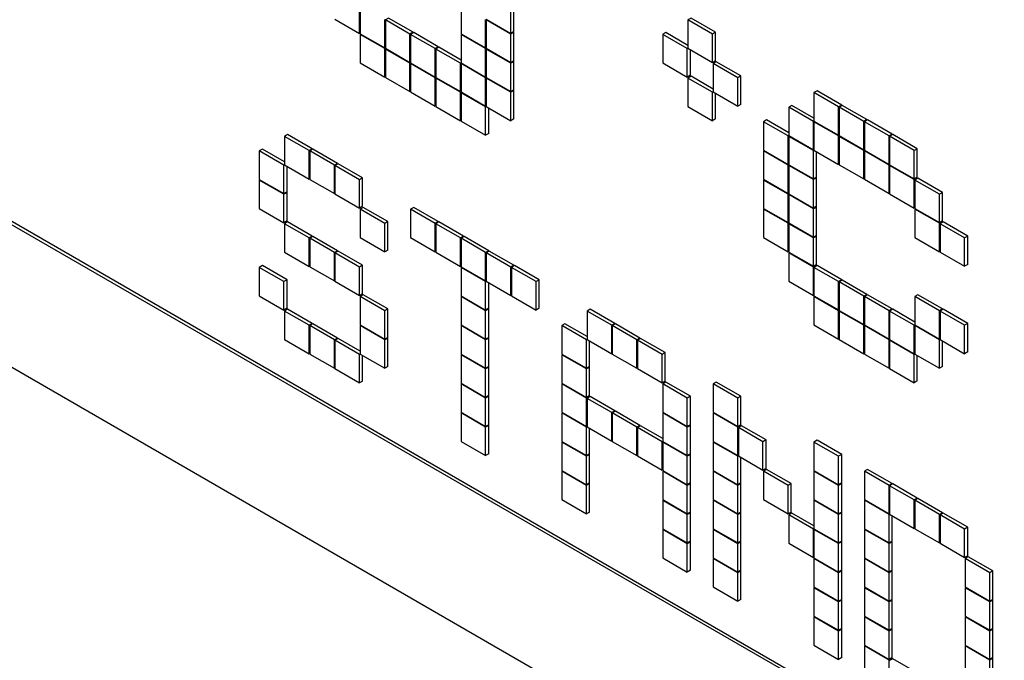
# Model space of a CAD drawing. Header units: millimetres. Extents: x 0 to 4200, y 0 to 2970.
# Tile 61 of 75: x 3106 to 3128, y 2214 to 2229. Entities that reach past the tile are written whole.
import ezdxf

# ---------------------------------------------------------------- set-up
doc = ezdxf.new("R2010")
doc.units = ezdxf.units.MM
doc.header["$LTSCALE"] = 10

msp = doc.modelspace()

# ---------------------------------------------------------------- linework, layer by layer
at = {"color": 7, "linetype": 'Continuous', "lineweight": 25}
for p, q in [((3094.389, 2230.521), (3154.07, 2196.069)), ((3094.46, 2230.562), (3154.07, 2196.15)), ((3113.397, 2228.565), (3113.397, 2229.219)), ((3113.411, 2229.21), (3113.411, 2228.557)), ((3115.731, 2229.211), (3115.731, 2228.557)), ((3116.876, 2228.566), (3116.876, 2229.219)), ((3116.947, 2228.606), (3116.947, 2229.26)), ((3112.832, 2228.892), (3113.397, 2228.565)), ((3113.977, 2228.231), (3113.977, 2228.884)), ((3114.062, 2228.917), (3113.991, 2228.876)), ((3114.628, 2228.59), (3114.062, 2228.917)), ((3116.296, 2228.231), (3116.296, 2228.884)), ((3116.311, 2228.892), (3116.876, 2228.566)), ((3116.325, 2228.884), (3116.311, 2228.876)), ((3116.311, 2228.876), (3116.311, 2228.223)), ((3116.876, 2228.549), (3116.311, 2228.876)), ((3121.02, 2228.917), (3120.949, 2228.876)), ((3121.515, 2228.55), (3120.949, 2228.876)), ((3120.949, 2228.876), (3120.949, 2228.223)), ((3121.586, 2228.591), (3121.02, 2228.917)), ((3113.991, 2228.876), (3113.991, 2228.222)), ((3114.557, 2228.549), (3113.991, 2228.876)), ((3113.411, 2228.574), (3113.397, 2228.565)), ((3113.411, 2228.557), (3113.977, 2228.231)), ((3113.426, 2228.549), (3113.411, 2228.541)), ((3113.411, 2228.541), (3113.411, 2227.888)), ((3113.977, 2228.214), (3113.411, 2228.541)), ((3114.628, 2228.59), (3114.557, 2228.549)), ((3114.557, 2227.896), (3114.557, 2228.549)), ((3114.642, 2228.582), (3114.571, 2228.541)), ((3114.571, 2228.541), (3114.571, 2227.888)), ((3115.137, 2228.214), (3114.571, 2228.541)), ((3114.628, 2228.574), (3114.628, 2228.59)), ((3115.208, 2228.255), (3114.642, 2228.582)), ((3115.731, 2228.557), (3116.296, 2228.231)), ((3115.745, 2228.549), (3115.731, 2228.541)), ((3115.731, 2228.541), (3115.731, 2227.888)), ((3116.296, 2228.214), (3115.731, 2228.541)), ((3116.947, 2228.606), (3116.876, 2228.566)), ((3116.947, 2228.59), (3116.876, 2228.549)), ((3116.876, 2227.896), (3116.876, 2228.549)), ((3116.947, 2228.59), (3116.933, 2228.598)), ((3116.947, 2227.937), (3116.947, 2228.59)), ((3120.44, 2228.582), (3120.369, 2228.541)), ((3120.369, 2228.541), (3120.369, 2227.888)), ((3120.935, 2228.215), (3120.369, 2228.541)), ((3120.949, 2228.288), (3120.44, 2228.582)), ((3121.586, 2228.591), (3121.515, 2228.55)), ((3121.515, 2227.897), (3121.515, 2228.55)), ((3121.586, 2227.937), (3121.586, 2228.591)), ((3113.991, 2228.239), (3113.977, 2228.231)), ((3113.991, 2228.222), (3113.977, 2228.214)), ((3113.977, 2227.561), (3113.977, 2228.214)), ((3113.991, 2228.222), (3114.557, 2227.896)), ((3114.005, 2228.214), (3113.991, 2228.206)), ((3113.991, 2228.206), (3113.991, 2227.553)), ((3114.557, 2227.88), (3113.991, 2228.206)), ((3115.208, 2228.255), (3115.137, 2228.214)), ((3115.137, 2227.561), (3115.137, 2228.214)), ((3115.222, 2228.247), (3115.151, 2228.206)), ((3115.151, 2228.206), (3115.151, 2227.553)), ((3115.717, 2227.88), (3115.151, 2228.206)), ((3115.208, 2228.239), (3115.208, 2228.255)), ((3115.731, 2227.953), (3115.222, 2228.247)), ((3116.311, 2228.239), (3116.296, 2228.231)), ((3116.311, 2228.223), (3116.296, 2228.214)), ((3116.296, 2227.561), (3116.296, 2228.214)), ((3116.311, 2228.223), (3116.876, 2227.896)), ((3116.325, 2228.214), (3116.311, 2228.206)), ((3116.311, 2228.206), (3116.311, 2227.553)), ((3116.876, 2227.88), (3116.311, 2228.206)), ((3120.949, 2228.223), (3120.935, 2228.215)), ((3120.935, 2227.562), (3120.935, 2228.215)), ((3120.949, 2228.223), (3121.515, 2227.897)), ((3121.006, 2227.603), (3121.006, 2228.19)), ((3113.411, 2227.888), (3113.977, 2227.561)), ((3114.571, 2227.904), (3114.557, 2227.896)), ((3114.571, 2227.888), (3114.557, 2227.88)), ((3114.557, 2227.226), (3114.557, 2227.88)), ((3114.571, 2227.888), (3115.137, 2227.561)), ((3114.585, 2227.88), (3114.571, 2227.871)), ((3114.571, 2227.871), (3114.571, 2227.218)), ((3115.137, 2227.545), (3114.571, 2227.871)), ((3115.731, 2227.888), (3115.717, 2227.88)), ((3115.717, 2227.226), (3115.717, 2227.88)), ((3115.731, 2227.888), (3116.296, 2227.561)), ((3115.745, 2227.88), (3115.731, 2227.871)), ((3116.296, 2227.545), (3115.731, 2227.871)), ((3115.731, 2227.871), (3115.731, 2227.218)), ((3116.947, 2227.937), (3116.876, 2227.896)), ((3116.947, 2227.921), (3116.876, 2227.88)), ((3116.876, 2227.227), (3116.876, 2227.88)), ((3116.947, 2227.921), (3116.933, 2227.929)), ((3116.947, 2227.267), (3116.947, 2227.921)), ((3120.369, 2227.888), (3120.935, 2227.562)), ((3121.586, 2227.937), (3121.515, 2227.897)), ((3121.6, 2227.913), (3121.529, 2227.872)), ((3122.095, 2227.545), (3121.529, 2227.872)), ((3121.529, 2227.872), (3121.529, 2227.219)), ((3122.165, 2227.586), (3121.6, 2227.913)), ((3113.991, 2227.569), (3113.977, 2227.561)), ((3113.991, 2227.553), (3114.557, 2227.226)), ((3115.151, 2227.569), (3115.137, 2227.561)), ((3115.151, 2227.553), (3115.137, 2227.545)), ((3115.137, 2226.892), (3115.137, 2227.545)), ((3115.151, 2227.553), (3115.717, 2227.226)), ((3115.165, 2227.545), (3115.151, 2227.537)), ((3115.151, 2227.537), (3115.151, 2226.883)), ((3115.717, 2227.21), (3115.151, 2227.537)), ((3116.311, 2227.569), (3116.296, 2227.561)), ((3116.311, 2227.553), (3116.296, 2227.545)), ((3116.296, 2226.892), (3116.296, 2227.545)), ((3116.311, 2227.553), (3116.876, 2227.227)), ((3116.325, 2227.545), (3116.311, 2227.537)), ((3116.311, 2227.537), (3116.311, 2226.884)), ((3116.876, 2227.21), (3116.311, 2227.537)), ((3121.006, 2227.603), (3120.935, 2227.562)), ((3121.02, 2227.578), (3120.949, 2227.537)), ((3121.515, 2227.211), (3120.949, 2227.537)), ((3120.949, 2227.537), (3120.949, 2226.884)), ((3121.529, 2227.284), (3121.02, 2227.578)), ((3122.165, 2227.586), (3122.095, 2227.545)), ((3122.095, 2226.892), (3122.095, 2227.545)), ((3122.165, 2226.933), (3122.165, 2227.586)), ((3093.998, 2227.469), (3154.372, 2192.616)), ((3114.571, 2227.234), (3114.557, 2227.226)), ((3114.571, 2227.218), (3115.137, 2226.892)), ((3115.731, 2227.235), (3115.717, 2227.226)), ((3115.731, 2227.218), (3115.717, 2227.21)), ((3115.717, 2226.557), (3115.717, 2227.21)), ((3115.731, 2227.218), (3116.296, 2226.892)), ((3115.745, 2227.21), (3115.731, 2227.202)), ((3115.731, 2227.202), (3115.731, 2226.549)), ((3116.296, 2226.875), (3115.731, 2227.202)), ((3116.947, 2227.267), (3116.876, 2227.227)), ((3116.947, 2227.251), (3116.876, 2227.21)), ((3116.876, 2226.557), (3116.876, 2227.21)), ((3116.947, 2227.251), (3116.933, 2227.259)), ((3116.947, 2226.598), (3116.947, 2227.251)), ((3121.529, 2227.219), (3121.515, 2227.211)), ((3121.515, 2226.557), (3121.515, 2227.211)), ((3121.529, 2227.219), (3122.095, 2226.892)), ((3121.586, 2226.598), (3121.586, 2227.186)), ((3123.919, 2227.244), (3123.848, 2227.203)), ((3123.848, 2227.203), (3123.848, 2226.549)), ((3124.414, 2226.876), (3123.848, 2227.203)), ((3124.485, 2226.917), (3123.919, 2227.244)), ((3115.151, 2226.9), (3115.137, 2226.892)), ((3115.151, 2226.883), (3115.717, 2226.557)), ((3116.311, 2226.9), (3116.296, 2226.892)), ((3116.311, 2226.884), (3116.296, 2226.875)), ((3116.296, 2226.222), (3116.296, 2226.875)), ((3116.311, 2226.884), (3116.876, 2226.557)), ((3116.367, 2226.263), (3116.367, 2226.851)), ((3120.949, 2226.884), (3121.515, 2226.557)), ((3122.165, 2226.933), (3122.095, 2226.892)), ((3123.339, 2226.909), (3123.269, 2226.868)), ((3123.269, 2226.868), (3123.269, 2226.215)), ((3123.834, 2226.541), (3123.269, 2226.868)), ((3123.848, 2226.615), (3123.339, 2226.909)), ((3124.485, 2226.917), (3124.414, 2226.876)), ((3124.414, 2226.223), (3124.414, 2226.876)), ((3124.499, 2226.909), (3124.428, 2226.868)), ((3124.428, 2226.868), (3124.428, 2226.215)), ((3124.994, 2226.541), (3124.428, 2226.868)), ((3124.485, 2226.901), (3124.485, 2226.917)), ((3125.065, 2226.582), (3124.499, 2226.909)), ((3115.731, 2226.565), (3115.717, 2226.557)), ((3115.731, 2226.549), (3116.296, 2226.222)), ((3116.947, 2226.598), (3116.876, 2226.557)), ((3121.586, 2226.598), (3121.515, 2226.557)), ((3122.759, 2226.574), (3122.689, 2226.533)), ((3122.689, 2226.533), (3122.689, 2225.88)), ((3123.254, 2226.206), (3122.689, 2226.533)), ((3123.269, 2226.28), (3122.759, 2226.574)), ((3123.848, 2226.549), (3123.834, 2226.541)), ((3123.834, 2225.888), (3123.834, 2226.541)), ((3123.848, 2226.549), (3124.414, 2226.223)), ((3123.863, 2226.541), (3123.848, 2226.533)), ((3123.848, 2226.533), (3123.848, 2225.88)), ((3124.414, 2226.207), (3123.848, 2226.533)), ((3125.065, 2226.582), (3124.994, 2226.541)), ((3124.994, 2225.888), (3124.994, 2226.541)), ((3125.079, 2226.574), (3125.008, 2226.533)), ((3125.008, 2226.533), (3125.008, 2225.88)), ((3125.574, 2226.207), (3125.008, 2226.533)), ((3125.065, 2226.566), (3125.065, 2226.582)), ((3125.644, 2226.247), (3125.079, 2226.574)), ((3111.743, 2226.238), (3111.672, 2226.197)), ((3111.672, 2226.197), (3111.672, 2225.544)), ((3112.238, 2225.871), (3111.672, 2226.197)), ((3112.308, 2225.911), (3111.743, 2226.238)), ((3116.367, 2226.263), (3116.296, 2226.222)), ((3123.269, 2226.215), (3123.254, 2226.206)), ((3123.254, 2225.553), (3123.254, 2226.206)), ((3123.269, 2226.215), (3123.834, 2225.888)), ((3123.283, 2226.206), (3123.269, 2226.198)), ((3123.269, 2226.198), (3123.269, 2225.545)), ((3123.834, 2225.872), (3123.269, 2226.198)), ((3124.428, 2226.231), (3124.414, 2226.223)), ((3124.428, 2226.215), (3124.414, 2226.207)), ((3124.414, 2225.553), (3124.414, 2226.207)), ((3124.428, 2226.215), (3124.994, 2225.888)), ((3124.442, 2226.207), (3124.428, 2226.198)), ((3124.428, 2226.198), (3124.428, 2225.545)), ((3124.994, 2225.872), (3124.428, 2226.198)), ((3125.644, 2226.247), (3125.574, 2226.207)), ((3125.574, 2225.553), (3125.574, 2226.207)), ((3125.659, 2226.239), (3125.588, 2226.199)), ((3125.588, 2226.199), (3125.588, 2225.545)), ((3126.154, 2225.872), (3125.588, 2226.199)), ((3125.644, 2226.231), (3125.644, 2226.247)), ((3126.224, 2225.913), (3125.659, 2226.239)), ((3111.163, 2225.903), (3111.092, 2225.862)), ((3111.092, 2225.862), (3111.092, 2225.209)), ((3111.658, 2225.536), (3111.092, 2225.862)), ((3111.672, 2225.609), (3111.163, 2225.903)), ((3112.308, 2225.911), (3112.238, 2225.871)), ((3112.238, 2225.217), (3112.238, 2225.871)), ((3112.323, 2225.903), (3112.252, 2225.862)), ((3112.252, 2225.862), (3112.252, 2225.209)), ((3112.818, 2225.536), (3112.252, 2225.862)), ((3112.308, 2225.895), (3112.308, 2225.911)), ((3112.888, 2225.577), (3112.323, 2225.903)), ((3122.689, 2225.88), (3123.254, 2225.553)), ((3122.703, 2225.872), (3122.689, 2225.863)), ((3122.689, 2225.863), (3122.689, 2225.21)), ((3123.254, 2225.537), (3122.689, 2225.863)), ((3123.848, 2225.896), (3123.834, 2225.888)), ((3123.848, 2225.88), (3123.834, 2225.872)), ((3123.834, 2225.219), (3123.834, 2225.872)), ((3123.848, 2225.88), (3124.414, 2225.553)), ((3123.905, 2225.259), (3123.905, 2225.847)), ((3125.008, 2225.896), (3124.994, 2225.888)), ((3125.008, 2225.88), (3124.994, 2225.872)), ((3124.994, 2225.219), (3124.994, 2225.872)), ((3125.008, 2225.88), (3125.574, 2225.553)), ((3125.022, 2225.872), (3125.008, 2225.864)), ((3125.008, 2225.864), (3125.008, 2225.21)), ((3125.574, 2225.537), (3125.008, 2225.864)), ((3126.224, 2225.913), (3126.154, 2225.872)), ((3126.154, 2225.219), (3126.154, 2225.872)), ((3126.224, 2225.26), (3126.224, 2225.913)), ((3111.672, 2225.544), (3111.658, 2225.536)), ((3111.658, 2224.883), (3111.658, 2225.536)), ((3111.672, 2225.544), (3112.238, 2225.217)), ((3111.729, 2224.923), (3111.729, 2225.511)), ((3112.888, 2225.577), (3112.818, 2225.536)), ((3112.818, 2224.883), (3112.818, 2225.536)), ((3112.902, 2225.569), (3112.832, 2225.528)), ((3112.832, 2225.528), (3112.832, 2224.875)), ((3113.397, 2225.201), (3112.832, 2225.528)), ((3112.888, 2225.56), (3112.888, 2225.577)), ((3113.468, 2225.242), (3112.902, 2225.569)), ((3123.269, 2225.561), (3123.254, 2225.553)), ((3123.269, 2225.545), (3123.254, 2225.537)), ((3123.254, 2224.884), (3123.254, 2225.537)), ((3123.269, 2225.545), (3123.834, 2225.219)), ((3123.283, 2225.537), (3123.269, 2225.529)), ((3123.269, 2225.529), (3123.269, 2224.875)), ((3123.834, 2225.202), (3123.269, 2225.529)), ((3124.428, 2225.562), (3124.414, 2225.553)), ((3124.428, 2225.545), (3124.994, 2225.219)), ((3125.588, 2225.562), (3125.574, 2225.553)), ((3125.588, 2225.545), (3125.574, 2225.537)), ((3125.574, 2224.884), (3125.574, 2225.537)), ((3125.588, 2225.545), (3126.154, 2225.219)), ((3125.602, 2225.537), (3125.588, 2225.529)), ((3125.588, 2225.529), (3125.588, 2224.876)), ((3126.154, 2225.202), (3125.588, 2225.529)), ((3123.905, 2225.259), (3123.834, 2225.219)), ((3126.224, 2225.26), (3126.154, 2225.219)), ((3111.092, 2225.209), (3111.658, 2224.883)), ((3111.106, 2225.201), (3111.092, 2225.193)), ((3111.092, 2225.193), (3111.092, 2224.54)), ((3111.658, 2224.866), (3111.092, 2225.193)), ((3112.252, 2225.226), (3112.238, 2225.217)), ((3112.252, 2225.209), (3112.818, 2224.883)), ((3113.468, 2225.242), (3113.397, 2225.201)), ((3113.397, 2224.548), (3113.397, 2225.201)), ((3113.468, 2224.589), (3113.468, 2225.242)), ((3122.689, 2225.21), (3123.254, 2224.884)), ((3122.703, 2225.202), (3122.689, 2225.194)), ((3123.254, 2224.867), (3122.689, 2225.194)), ((3122.689, 2225.194), (3122.689, 2224.541)), ((3123.905, 2225.243), (3123.834, 2225.202)), ((3123.834, 2224.549), (3123.834, 2225.202)), ((3123.905, 2225.243), (3123.891, 2225.251)), ((3123.905, 2224.59), (3123.905, 2225.243)), ((3125.008, 2225.227), (3124.994, 2225.219)), ((3125.008, 2225.21), (3125.574, 2224.884)), ((3126.224, 2225.243), (3126.154, 2225.202)), ((3126.154, 2224.549), (3126.154, 2225.202)), ((3126.238, 2225.235), (3126.168, 2225.194)), ((3126.168, 2225.194), (3126.168, 2224.541)), ((3126.733, 2224.868), (3126.168, 2225.194)), ((3126.224, 2225.243), (3126.21, 2225.251)), ((3126.224, 2225.227), (3126.224, 2225.243)), ((3126.804, 2224.908), (3126.238, 2225.235)), ((3111.729, 2224.923), (3111.658, 2224.883)), ((3111.729, 2224.907), (3111.658, 2224.866)), ((3111.658, 2224.213), (3111.658, 2224.866)), ((3111.729, 2224.907), (3111.714, 2224.915)), ((3111.729, 2224.254), (3111.729, 2224.907)), ((3112.832, 2224.891), (3112.818, 2224.883)), ((3112.832, 2224.875), (3113.397, 2224.548)), ((3123.269, 2224.892), (3123.254, 2224.884)), ((3123.269, 2224.875), (3123.254, 2224.867)), ((3123.254, 2224.214), (3123.254, 2224.867)), ((3123.269, 2224.875), (3123.834, 2224.549)), ((3123.283, 2224.867), (3123.269, 2224.859)), ((3123.834, 2224.533), (3123.269, 2224.859)), ((3123.269, 2224.859), (3123.269, 2224.206)), ((3125.588, 2224.892), (3125.574, 2224.884)), ((3125.588, 2224.876), (3126.154, 2224.549)), ((3126.804, 2224.908), (3126.733, 2224.868)), ((3126.733, 2224.214), (3126.733, 2224.868)), ((3126.804, 2224.255), (3126.804, 2224.908)), ((3113.468, 2224.589), (3113.397, 2224.548)), ((3123.905, 2224.59), (3123.834, 2224.549)), ((3123.905, 2224.573), (3123.834, 2224.533)), ((3123.905, 2224.573), (3123.891, 2224.582)), ((3123.905, 2223.92), (3123.905, 2224.573)), ((3111.092, 2224.54), (3111.658, 2224.213)), ((3113.482, 2224.564), (3113.411, 2224.523)), ((3113.411, 2224.523), (3113.411, 2223.87)), ((3113.977, 2224.197), (3113.411, 2224.523)), ((3114.048, 2224.238), (3113.482, 2224.564)), ((3114.642, 2224.564), (3114.571, 2224.524)), ((3114.571, 2224.524), (3114.571, 2223.87)), ((3115.137, 2224.197), (3114.571, 2224.524)), ((3115.208, 2224.238), (3114.642, 2224.564)), ((3122.689, 2224.541), (3123.254, 2224.214)), ((3122.703, 2224.532), (3122.689, 2224.524)), ((3123.254, 2224.198), (3122.689, 2224.524)), ((3122.689, 2224.524), (3122.689, 2223.871)), ((3123.834, 2223.879), (3123.834, 2224.533)), ((3126.168, 2224.557), (3126.154, 2224.549)), ((3126.168, 2224.541), (3126.733, 2224.214)), ((3126.182, 2224.533), (3126.168, 2224.525)), ((3126.168, 2224.525), (3126.168, 2223.871)), ((3126.733, 2224.198), (3126.168, 2224.525)), ((3111.729, 2224.254), (3111.658, 2224.213)), ((3111.743, 2224.229), (3111.672, 2224.189)), ((3111.672, 2224.189), (3111.672, 2223.535)), ((3112.238, 2223.862), (3111.672, 2224.189)), ((3112.308, 2223.903), (3111.743, 2224.229)), ((3114.048, 2224.238), (3113.977, 2224.197)), ((3113.977, 2223.544), (3113.977, 2224.197)), ((3114.048, 2223.584), (3114.048, 2224.238)), ((3115.208, 2224.238), (3115.137, 2224.197)), ((3115.137, 2223.544), (3115.137, 2224.197)), ((3115.222, 2224.23), (3115.151, 2224.189)), ((3115.151, 2224.189), (3115.151, 2223.536)), ((3115.717, 2223.862), (3115.151, 2224.189)), ((3115.208, 2224.222), (3115.208, 2224.238)), ((3115.787, 2223.903), (3115.222, 2224.23)), ((3123.269, 2224.222), (3123.254, 2224.214)), ((3123.269, 2224.206), (3123.254, 2224.198)), ((3123.254, 2223.545), (3123.254, 2224.198)), ((3123.269, 2224.206), (3123.834, 2223.879)), ((3123.283, 2224.198), (3123.269, 2224.19)), ((3123.834, 2223.863), (3123.269, 2224.19)), ((3123.269, 2224.19), (3123.269, 2223.536)), ((3126.804, 2224.255), (3126.733, 2224.214)), ((3126.804, 2224.239), (3126.733, 2224.198)), ((3126.733, 2223.545), (3126.733, 2224.198)), ((3126.818, 2224.231), (3126.748, 2224.19)), ((3126.748, 2224.19), (3126.748, 2223.537)), ((3127.313, 2223.863), (3126.748, 2224.19)), ((3126.804, 2224.239), (3126.79, 2224.247)), ((3126.804, 2224.223), (3126.804, 2224.239)), ((3127.384, 2223.904), (3126.818, 2224.231)), ((3112.308, 2223.903), (3112.238, 2223.862)), ((3112.323, 2223.895), (3112.252, 2223.854)), ((3112.308, 2223.886), (3112.308, 2223.903)), ((3112.888, 2223.568), (3112.323, 2223.895)), ((3115.787, 2223.903), (3115.717, 2223.862)), ((3115.802, 2223.895), (3115.731, 2223.854)), ((3115.787, 2223.887), (3115.787, 2223.903)), ((3116.367, 2223.568), (3115.802, 2223.895)), ((3123.905, 2223.92), (3123.834, 2223.879)), ((3123.905, 2223.904), (3123.834, 2223.863)), ((3123.905, 2223.904), (3123.891, 2223.912)), ((3123.905, 2223.251), (3123.905, 2223.904)), ((3127.384, 2223.904), (3127.313, 2223.863)), ((3127.384, 2223.251), (3127.384, 2223.904)), ((3112.238, 2223.209), (3112.238, 2223.862)), ((3112.252, 2223.854), (3112.252, 2223.201)), ((3112.818, 2223.527), (3112.252, 2223.854)), ((3113.411, 2223.87), (3113.977, 2223.544)), ((3114.571, 2223.87), (3115.137, 2223.544)), ((3115.717, 2223.209), (3115.717, 2223.862)), ((3115.731, 2223.854), (3115.731, 2223.201)), ((3116.296, 2223.528), (3115.731, 2223.854)), ((3122.689, 2223.871), (3123.254, 2223.545)), ((3123.834, 2223.21), (3123.834, 2223.863)), ((3126.168, 2223.871), (3126.733, 2223.545)), ((3127.313, 2223.21), (3127.313, 2223.863)), ((3111.672, 2223.535), (3112.238, 2223.209)), ((3112.888, 2223.568), (3112.818, 2223.527)), ((3112.818, 2222.874), (3112.818, 2223.527)), ((3112.902, 2223.56), (3112.832, 2223.519)), ((3112.832, 2223.519), (3112.832, 2222.866)), ((3113.397, 2223.193), (3112.832, 2223.519)), ((3112.888, 2223.552), (3112.888, 2223.568)), ((3113.468, 2223.233), (3112.902, 2223.56)), ((3114.048, 2223.584), (3113.977, 2223.544)), ((3115.151, 2223.552), (3115.137, 2223.544)), ((3115.151, 2223.536), (3115.717, 2223.209)), ((3116.367, 2223.568), (3116.296, 2223.528)), ((3116.296, 2222.874), (3116.296, 2223.528)), ((3116.381, 2223.56), (3116.311, 2223.519)), ((3116.311, 2223.519), (3116.311, 2222.866)), ((3116.876, 2223.193), (3116.311, 2223.519)), ((3116.367, 2223.552), (3116.367, 2223.568)), ((3116.947, 2223.234), (3116.381, 2223.56)), ((3123.269, 2223.553), (3123.254, 2223.545)), ((3123.269, 2223.536), (3123.834, 2223.21)), ((3123.283, 2223.528), (3123.269, 2223.52)), ((3123.834, 2223.193), (3123.269, 2223.52)), ((3123.269, 2223.52), (3123.269, 2222.867)), ((3126.748, 2223.553), (3126.733, 2223.545)), ((3126.748, 2223.537), (3127.313, 2223.21)), ((3111.163, 2223.225), (3111.092, 2223.184)), ((3111.729, 2222.898), (3111.163, 2223.225)), ((3112.252, 2223.217), (3112.238, 2223.209)), ((3113.468, 2223.233), (3113.397, 2223.193)), ((3113.468, 2222.58), (3113.468, 2223.233)), ((3115.731, 2223.217), (3115.717, 2223.209)), ((3116.947, 2223.234), (3116.876, 2223.193)), ((3116.961, 2223.225), (3116.89, 2223.185)), ((3116.947, 2223.217), (3116.947, 2223.234)), ((3117.527, 2222.899), (3116.961, 2223.225)), ((3123.905, 2223.251), (3123.834, 2223.21)), ((3123.905, 2223.234), (3123.834, 2223.193)), ((3123.919, 2223.226), (3123.848, 2223.185)), ((3123.905, 2223.234), (3123.891, 2223.242)), ((3123.905, 2223.218), (3123.905, 2223.234)), ((3124.485, 2222.9), (3123.919, 2223.226)), ((3127.384, 2223.251), (3127.313, 2223.21)), ((3111.092, 2223.184), (3111.092, 2222.531)), ((3111.658, 2222.858), (3111.092, 2223.184)), ((3112.252, 2223.201), (3112.818, 2222.874)), ((3113.397, 2222.539), (3113.397, 2223.193)), ((3115.731, 2223.201), (3116.296, 2222.874)), ((3115.745, 2223.193), (3115.731, 2223.185)), ((3115.731, 2223.185), (3115.731, 2222.531)), ((3116.296, 2222.858), (3115.731, 2223.185)), ((3116.876, 2222.54), (3116.876, 2223.193)), ((3116.89, 2223.185), (3116.89, 2222.531)), ((3117.456, 2222.858), (3116.89, 2223.185)), ((3123.834, 2222.54), (3123.834, 2223.193)), ((3123.848, 2223.185), (3123.848, 2222.532)), ((3124.414, 2222.859), (3123.848, 2223.185)), ((3111.729, 2222.898), (3111.658, 2222.858)), ((3111.658, 2222.204), (3111.658, 2222.858)), ((3111.729, 2222.245), (3111.729, 2222.898)), ((3112.832, 2222.882), (3112.818, 2222.874)), ((3112.832, 2222.866), (3113.397, 2222.539)), ((3116.311, 2222.882), (3116.296, 2222.874)), ((3116.311, 2222.866), (3116.296, 2222.858)), ((3116.296, 2222.205), (3116.296, 2222.858)), ((3116.311, 2222.866), (3116.876, 2222.54)), ((3116.367, 2222.246), (3116.367, 2222.834)), ((3117.527, 2222.899), (3117.456, 2222.858)), ((3117.456, 2222.205), (3117.456, 2222.858)), ((3117.527, 2222.246), (3117.527, 2222.899)), ((3123.269, 2222.867), (3123.834, 2222.54)), ((3124.485, 2222.9), (3124.414, 2222.859)), ((3124.414, 2222.206), (3124.414, 2222.859)), ((3124.499, 2222.891), (3124.428, 2222.851)), ((3124.994, 2222.524), (3124.428, 2222.851)), ((3124.428, 2222.851), (3124.428, 2222.197)), ((3124.485, 2222.883), (3124.485, 2222.9)), ((3125.065, 2222.565), (3124.499, 2222.891)), ((3113.468, 2222.58), (3113.397, 2222.539)), ((3113.482, 2222.556), (3113.411, 2222.515)), ((3114.048, 2222.229), (3113.482, 2222.556)), ((3116.89, 2222.548), (3116.876, 2222.54)), ((3123.848, 2222.548), (3123.834, 2222.54)), ((3125.065, 2222.565), (3124.994, 2222.524)), ((3125.079, 2222.557), (3125.008, 2222.516)), ((3125.065, 2222.549), (3125.065, 2222.565)), ((3125.644, 2222.23), (3125.079, 2222.557)), ((3126.238, 2222.557), (3126.168, 2222.516)), ((3126.804, 2222.23), (3126.238, 2222.557)), ((3111.092, 2222.531), (3111.658, 2222.204)), ((3113.411, 2222.515), (3113.411, 2221.862)), ((3113.977, 2222.188), (3113.411, 2222.515)), ((3115.731, 2222.531), (3116.296, 2222.205)), ((3115.745, 2222.523), (3115.731, 2222.515)), ((3115.731, 2222.515), (3115.731, 2221.862)), ((3116.296, 2222.188), (3115.731, 2222.515)), ((3116.89, 2222.531), (3117.456, 2222.205)), ((3123.848, 2222.532), (3124.414, 2222.206)), ((3123.863, 2222.524), (3123.848, 2222.516)), ((3124.414, 2222.189), (3123.848, 2222.516)), ((3123.848, 2222.516), (3123.848, 2221.863)), ((3124.994, 2221.871), (3124.994, 2222.524)), ((3125.574, 2222.189), (3125.008, 2222.516)), ((3125.008, 2222.516), (3125.008, 2221.863)), ((3126.733, 2222.189), (3126.168, 2222.516)), ((3126.168, 2222.516), (3126.168, 2221.863)), ((3111.729, 2222.245), (3111.658, 2222.204)), ((3111.743, 2222.221), (3111.672, 2222.18)), ((3111.672, 2222.18), (3111.672, 2221.527)), ((3112.238, 2221.853), (3111.672, 2222.18)), ((3112.308, 2221.894), (3111.743, 2222.221)), ((3114.048, 2222.229), (3113.977, 2222.188)), ((3113.977, 2221.535), (3113.977, 2222.188)), ((3114.048, 2221.576), (3114.048, 2222.229)), ((3116.367, 2222.246), (3116.296, 2222.205)), ((3116.367, 2222.229), (3116.296, 2222.188)), ((3116.296, 2221.535), (3116.296, 2222.188)), ((3116.367, 2222.229), (3116.353, 2222.237)), ((3116.367, 2221.576), (3116.367, 2222.229)), ((3117.527, 2222.246), (3117.456, 2222.205)), ((3118.701, 2222.221), (3118.63, 2222.18)), ((3118.63, 2222.18), (3118.63, 2221.527)), ((3119.196, 2221.854), (3118.63, 2222.18)), ((3119.266, 2221.895), (3118.701, 2222.221)), ((3124.428, 2222.214), (3124.414, 2222.206)), ((3124.428, 2222.197), (3124.414, 2222.189)), ((3124.414, 2221.536), (3124.414, 2222.189)), ((3124.428, 2222.197), (3124.994, 2221.871)), ((3124.442, 2222.189), (3124.428, 2222.181)), ((3124.994, 2221.854), (3124.428, 2222.181)), ((3124.428, 2222.181), (3124.428, 2221.528)), ((3125.644, 2222.23), (3125.574, 2222.189)), ((3125.574, 2221.536), (3125.574, 2222.189)), ((3125.659, 2222.222), (3125.588, 2222.181)), ((3126.154, 2221.855), (3125.588, 2222.181)), ((3125.588, 2222.181), (3125.588, 2221.528)), ((3125.644, 2222.214), (3125.644, 2222.23)), ((3126.168, 2221.928), (3125.659, 2222.222)), ((3126.804, 2222.23), (3126.733, 2222.189)), ((3126.733, 2221.536), (3126.733, 2222.189)), ((3126.818, 2222.222), (3126.748, 2222.181)), ((3126.748, 2222.181), (3126.748, 2221.528)), ((3127.313, 2221.855), (3126.748, 2222.181)), ((3126.804, 2222.214), (3126.804, 2222.23)), ((3127.384, 2221.895), (3126.818, 2222.222)), ((3112.308, 2221.894), (3112.238, 2221.853)), ((3112.323, 2221.886), (3112.252, 2221.845)), ((3112.308, 2221.878), (3112.308, 2221.894)), ((3112.888, 2221.559), (3112.323, 2221.886)), ((3113.411, 2221.862), (3113.977, 2221.535)), ((3115.731, 2221.862), (3116.296, 2221.535)), ((3118.121, 2221.886), (3118.05, 2221.846)), ((3118.63, 2221.593), (3118.121, 2221.886)), ((3119.266, 2221.895), (3119.196, 2221.854)), ((3119.28, 2221.887), (3119.21, 2221.846)), ((3119.266, 2221.878), (3119.266, 2221.895)), ((3119.846, 2221.56), (3119.28, 2221.887)), ((3123.848, 2221.863), (3124.414, 2221.536)), ((3125.008, 2221.879), (3124.994, 2221.871)), ((3125.008, 2221.863), (3124.994, 2221.854)), ((3125.008, 2221.863), (3125.574, 2221.536)), ((3126.168, 2221.863), (3126.154, 2221.855)), ((3126.168, 2221.863), (3126.733, 2221.536)), ((3127.384, 2221.895), (3127.313, 2221.855)), ((3127.384, 2221.242), (3127.384, 2221.895)), ((3112.238, 2221.2), (3112.238, 2221.853)), ((3112.252, 2221.845), (3112.252, 2221.192)), ((3112.818, 2221.519), (3112.252, 2221.845)), ((3113.426, 2221.853), (3113.411, 2221.845)), ((3113.411, 2221.845), (3113.411, 2221.192)), ((3113.977, 2221.519), (3113.411, 2221.845)), ((3115.745, 2221.854), (3115.731, 2221.845)), ((3115.731, 2221.845), (3115.731, 2221.192)), ((3116.296, 2221.519), (3115.731, 2221.845)), ((3118.05, 2221.846), (3118.05, 2221.192)), ((3118.616, 2221.519), (3118.05, 2221.846)), ((3119.196, 2221.201), (3119.196, 2221.854)), ((3119.21, 2221.846), (3119.21, 2221.193)), ((3119.775, 2221.519), (3119.21, 2221.846)), ((3124.994, 2221.201), (3124.994, 2221.854)), ((3125.022, 2221.854), (3125.008, 2221.846)), ((3125.574, 2221.52), (3125.008, 2221.846)), ((3125.008, 2221.846), (3125.008, 2221.193)), ((3126.154, 2221.201), (3126.154, 2221.855)), ((3126.182, 2221.855), (3126.168, 2221.846)), ((3126.733, 2221.52), (3126.168, 2221.846)), ((3126.168, 2221.846), (3126.168, 2221.193)), ((3127.313, 2221.201), (3127.313, 2221.855)), ((3111.672, 2221.527), (3112.238, 2221.2)), ((3112.888, 2221.559), (3112.818, 2221.519)), ((3112.818, 2220.865), (3112.818, 2221.519)), ((3112.902, 2221.551), (3112.832, 2221.51)), ((3112.832, 2221.51), (3112.832, 2220.857)), ((3113.397, 2221.184), (3112.832, 2221.51)), ((3112.888, 2221.543), (3112.888, 2221.559)), ((3113.411, 2221.257), (3112.902, 2221.551)), ((3114.048, 2221.576), (3113.977, 2221.535)), ((3114.048, 2221.559), (3113.977, 2221.519)), ((3113.977, 2220.865), (3113.977, 2221.519)), ((3114.048, 2221.559), (3114.034, 2221.568)), ((3114.048, 2220.906), (3114.048, 2221.559)), ((3116.367, 2221.576), (3116.296, 2221.535)), ((3116.367, 2221.56), (3116.296, 2221.519)), ((3116.296, 2220.866), (3116.296, 2221.519)), ((3116.367, 2221.56), (3116.353, 2221.568)), ((3116.367, 2220.906), (3116.367, 2221.56)), ((3118.63, 2221.527), (3118.616, 2221.519)), ((3118.616, 2220.866), (3118.616, 2221.519)), ((3118.63, 2221.527), (3119.196, 2221.201)), ((3118.687, 2220.907), (3118.687, 2221.495)), ((3119.846, 2221.56), (3119.775, 2221.519)), ((3119.775, 2220.866), (3119.775, 2221.519)), ((3119.86, 2221.552), (3119.79, 2221.511)), ((3119.79, 2221.511), (3119.79, 2220.858)), ((3120.355, 2221.184), (3119.79, 2221.511)), ((3119.846, 2221.544), (3119.846, 2221.56)), ((3120.426, 2221.225), (3119.86, 2221.552)), ((3124.428, 2221.544), (3124.414, 2221.536)), ((3124.428, 2221.528), (3124.994, 2221.201)), ((3125.588, 2221.544), (3125.574, 2221.536)), ((3125.588, 2221.528), (3125.574, 2221.52)), ((3125.574, 2220.867), (3125.574, 2221.52)), ((3125.588, 2221.528), (3126.154, 2221.201)), ((3125.602, 2221.52), (3125.588, 2221.512)), ((3126.154, 2221.185), (3125.588, 2221.512)), ((3125.588, 2221.512), (3125.588, 2220.858)), ((3126.748, 2221.544), (3126.733, 2221.536)), ((3126.748, 2221.528), (3126.733, 2221.52)), ((3126.733, 2220.867), (3126.733, 2221.52)), ((3126.748, 2221.528), (3127.313, 2221.201)), ((3126.804, 2220.907), (3126.804, 2221.495)), ((3112.252, 2221.208), (3112.238, 2221.2)), ((3112.252, 2221.192), (3112.818, 2220.865)), ((3113.411, 2221.192), (3113.397, 2221.184)), ((3113.397, 2220.531), (3113.397, 2221.184)), ((3113.411, 2221.192), (3113.977, 2220.865)), ((3115.731, 2221.192), (3116.296, 2220.866)), ((3115.745, 2221.184), (3115.731, 2221.176)), ((3118.05, 2221.192), (3118.616, 2220.866)), ((3118.064, 2221.184), (3118.05, 2221.176)), ((3119.21, 2221.209), (3119.196, 2221.201)), ((3119.21, 2221.193), (3119.775, 2220.866)), ((3120.426, 2221.225), (3120.355, 2221.184)), ((3120.355, 2220.531), (3120.355, 2221.184)), ((3120.426, 2220.572), (3120.426, 2221.225)), ((3125.008, 2221.209), (3124.994, 2221.201)), ((3125.008, 2221.193), (3125.574, 2220.867)), ((3126.168, 2221.21), (3126.154, 2221.201)), ((3126.168, 2221.193), (3126.154, 2221.185)), ((3126.154, 2220.532), (3126.154, 2221.185)), ((3126.168, 2221.193), (3126.733, 2220.867)), ((3127.384, 2221.242), (3127.313, 2221.201)), ((3113.468, 2220.571), (3113.468, 2221.159)), ((3115.731, 2221.176), (3115.731, 2220.523)), ((3116.296, 2220.849), (3115.731, 2221.176)), ((3118.05, 2221.176), (3118.05, 2220.523)), ((3118.616, 2220.85), (3118.05, 2221.176)), ((3126.224, 2220.573), (3126.224, 2221.161)), ((3112.832, 2220.873), (3112.818, 2220.865)), ((3112.832, 2220.857), (3113.397, 2220.531)), ((3114.048, 2220.906), (3113.977, 2220.865)), ((3116.367, 2220.906), (3116.296, 2220.866)), ((3116.367, 2220.89), (3116.296, 2220.849)), ((3116.296, 2220.196), (3116.296, 2220.849)), ((3116.367, 2220.89), (3116.353, 2220.898)), ((3116.367, 2220.237), (3116.367, 2220.89)), ((3118.687, 2220.907), (3118.616, 2220.866)), ((3118.687, 2220.89), (3118.616, 2220.85)), ((3118.616, 2220.196), (3118.616, 2220.85)), ((3118.687, 2220.89), (3118.672, 2220.899)), ((3118.687, 2220.237), (3118.687, 2220.89)), ((3119.79, 2220.874), (3119.775, 2220.866)), ((3119.79, 2220.858), (3120.355, 2220.531)), ((3125.588, 2220.875), (3125.574, 2220.867)), ((3125.588, 2220.858), (3126.154, 2220.532)), ((3126.804, 2220.907), (3126.733, 2220.867)), ((3113.468, 2220.571), (3113.397, 2220.531)), ((3115.731, 2220.523), (3116.296, 2220.196)), ((3115.745, 2220.514), (3115.731, 2220.506)), ((3115.731, 2220.506), (3115.731, 2219.853)), ((3116.296, 2220.18), (3115.731, 2220.506)), ((3118.05, 2220.523), (3118.616, 2220.196)), ((3118.064, 2220.515), (3118.05, 2220.507)), ((3118.05, 2220.507), (3118.05, 2219.853)), ((3118.616, 2220.18), (3118.05, 2220.507)), ((3120.426, 2220.572), (3120.355, 2220.531)), ((3120.44, 2220.548), (3120.369, 2220.507)), ((3120.369, 2220.507), (3120.369, 2219.854)), ((3120.935, 2220.18), (3120.369, 2220.507)), ((3121.006, 2220.221), (3120.44, 2220.548)), ((3121.6, 2220.548), (3121.529, 2220.507)), ((3121.529, 2220.507), (3121.529, 2219.854)), ((3122.095, 2220.18), (3121.529, 2220.507)), ((3122.165, 2220.221), (3121.6, 2220.548)), ((3126.224, 2220.573), (3126.154, 2220.532)), ((3116.367, 2220.237), (3116.296, 2220.196)), ((3116.367, 2220.221), (3116.296, 2220.18)), ((3116.296, 2219.527), (3116.296, 2220.18)), ((3116.367, 2220.221), (3116.353, 2220.229)), ((3116.367, 2219.567), (3116.367, 2220.221)), ((3118.687, 2220.237), (3118.616, 2220.196)), ((3118.687, 2220.221), (3118.616, 2220.18)), ((3118.616, 2219.527), (3118.616, 2220.18)), ((3118.701, 2220.213), (3118.63, 2220.172)), ((3118.63, 2220.172), (3118.63, 2219.519)), ((3119.196, 2219.845), (3118.63, 2220.172)), ((3118.687, 2220.221), (3118.672, 2220.229)), ((3118.687, 2220.204), (3118.687, 2220.221)), ((3119.266, 2219.886), (3118.701, 2220.213)), ((3121.006, 2220.221), (3120.935, 2220.18)), ((3120.935, 2219.527), (3120.935, 2220.18)), ((3121.006, 2219.568), (3121.006, 2220.221)), ((3122.165, 2220.221), (3122.095, 2220.18)), ((3122.095, 2219.527), (3122.095, 2220.18)), ((3122.165, 2219.568), (3122.165, 2220.221)), ((3115.731, 2219.853), (3116.296, 2219.527)), ((3115.745, 2219.845), (3115.731, 2219.837)), ((3115.731, 2219.837), (3115.731, 2219.184)), ((3116.296, 2219.51), (3115.731, 2219.837)), ((3118.05, 2219.853), (3118.616, 2219.527)), ((3118.064, 2219.845), (3118.05, 2219.837)), ((3118.05, 2219.837), (3118.05, 2219.184)), ((3118.616, 2219.51), (3118.05, 2219.837)), ((3119.266, 2219.886), (3119.196, 2219.845)), ((3119.196, 2219.192), (3119.196, 2219.845)), ((3119.28, 2219.878), (3119.21, 2219.837)), ((3119.21, 2219.837), (3119.21, 2219.184)), ((3119.775, 2219.51), (3119.21, 2219.837)), ((3119.266, 2219.87), (3119.266, 2219.886)), ((3119.846, 2219.551), (3119.28, 2219.878)), ((3120.369, 2219.854), (3120.935, 2219.527)), ((3120.384, 2219.845), (3120.369, 2219.837)), ((3120.369, 2219.837), (3120.369, 2219.184)), ((3120.935, 2219.511), (3120.369, 2219.837)), ((3121.529, 2219.854), (3122.095, 2219.527)), ((3121.543, 2219.845), (3121.529, 2219.837)), ((3121.529, 2219.837), (3121.529, 2219.184)), ((3122.095, 2219.511), (3121.529, 2219.837)), ((3116.367, 2219.567), (3116.296, 2219.527)), ((3116.367, 2219.551), (3116.296, 2219.51)), ((3116.296, 2218.857), (3116.296, 2219.51)), ((3116.367, 2219.551), (3116.353, 2219.559)), ((3116.367, 2218.898), (3116.367, 2219.551)), ((3118.63, 2219.535), (3118.616, 2219.527)), ((3118.63, 2219.519), (3118.616, 2219.51)), ((3118.616, 2218.857), (3118.616, 2219.51)), ((3118.63, 2219.519), (3119.196, 2219.192)), ((3118.687, 2218.898), (3118.687, 2219.486)), ((3119.846, 2219.551), (3119.775, 2219.51)), ((3119.775, 2218.857), (3119.775, 2219.51)), ((3119.86, 2219.543), (3119.79, 2219.502)), ((3119.79, 2219.502), (3119.79, 2218.849)), ((3120.355, 2219.176), (3119.79, 2219.502)), ((3119.846, 2219.535), (3119.846, 2219.551)), ((3120.369, 2219.249), (3119.86, 2219.543)), ((3121.006, 2219.568), (3120.935, 2219.527)), ((3121.006, 2219.551), (3120.935, 2219.511)), ((3120.935, 2218.857), (3120.935, 2219.511)), ((3121.006, 2219.551), (3120.992, 2219.56)), ((3121.006, 2218.898), (3121.006, 2219.551)), ((3122.165, 2219.568), (3122.095, 2219.527)), ((3122.165, 2219.552), (3122.095, 2219.511)), ((3122.095, 2218.857), (3122.095, 2219.511)), ((3122.18, 2219.543), (3122.109, 2219.503)), ((3122.109, 2219.503), (3122.109, 2218.849)), ((3122.675, 2219.176), (3122.109, 2219.503)), ((3122.165, 2219.552), (3122.151, 2219.56)), ((3122.165, 2219.535), (3122.165, 2219.552)), ((3122.745, 2219.217), (3122.18, 2219.543)), ((3115.731, 2219.184), (3116.296, 2218.857)), ((3118.05, 2219.184), (3118.616, 2218.857)), ((3118.064, 2219.176), (3118.05, 2219.167)), ((3118.05, 2219.167), (3118.05, 2218.514)), ((3118.616, 2218.841), (3118.05, 2219.167)), ((3119.21, 2219.2), (3119.196, 2219.192)), ((3119.21, 2219.184), (3119.775, 2218.857)), ((3120.369, 2219.184), (3120.355, 2219.176)), ((3120.355, 2218.523), (3120.355, 2219.176)), ((3120.369, 2219.184), (3120.935, 2218.857)), ((3120.384, 2219.176), (3120.369, 2219.168)), ((3120.369, 2219.168), (3120.369, 2218.514)), ((3120.935, 2218.841), (3120.369, 2219.168)), ((3121.529, 2219.184), (3122.095, 2218.857)), ((3121.543, 2219.176), (3121.529, 2219.168)), ((3121.529, 2219.168), (3121.529, 2218.514)), ((3122.095, 2218.841), (3121.529, 2219.168)), ((3122.745, 2219.217), (3122.675, 2219.176)), ((3122.675, 2218.523), (3122.675, 2219.176)), ((3122.745, 2218.564), (3122.745, 2219.217)), ((3123.919, 2219.209), (3123.848, 2219.168)), ((3123.848, 2219.168), (3123.848, 2218.515)), ((3124.414, 2218.841), (3123.848, 2219.168)), ((3124.485, 2218.882), (3123.919, 2219.209)), ((3116.367, 2218.898), (3116.296, 2218.857)), ((3118.687, 2218.898), (3118.616, 2218.857)), ((3118.687, 2218.882), (3118.616, 2218.841)), ((3118.616, 2218.188), (3118.616, 2218.841)), ((3118.687, 2218.882), (3118.672, 2218.89)), ((3118.687, 2218.228), (3118.687, 2218.882)), ((3119.79, 2218.865), (3119.775, 2218.857)), ((3119.79, 2218.849), (3120.355, 2218.523)), ((3121.006, 2218.898), (3120.935, 2218.857)), ((3121.006, 2218.882), (3120.935, 2218.841)), ((3120.935, 2218.188), (3120.935, 2218.841)), ((3121.006, 2218.882), (3120.992, 2218.89)), ((3121.006, 2218.229), (3121.006, 2218.882)), ((3122.109, 2218.866), (3122.095, 2218.857)), ((3122.109, 2218.849), (3122.095, 2218.841)), ((3122.095, 2218.188), (3122.095, 2218.841)), ((3122.109, 2218.849), (3122.675, 2218.523)), ((3122.165, 2218.229), (3122.165, 2218.817)), ((3124.485, 2218.882), (3124.414, 2218.841)), ((3124.414, 2218.188), (3124.414, 2218.841)), ((3124.485, 2218.229), (3124.485, 2218.882)), ((3118.05, 2218.514), (3118.616, 2218.188)), ((3118.064, 2218.506), (3118.05, 2218.498)), ((3118.05, 2218.498), (3118.05, 2217.845)), ((3118.616, 2218.171), (3118.05, 2218.498)), ((3120.369, 2218.531), (3120.355, 2218.523)), ((3120.369, 2218.514), (3120.935, 2218.188)), ((3120.384, 2218.506), (3120.369, 2218.498)), ((3120.369, 2218.498), (3120.369, 2217.845)), ((3120.935, 2218.171), (3120.369, 2218.498)), ((3121.529, 2218.514), (3122.095, 2218.188)), ((3121.543, 2218.506), (3121.529, 2218.498)), ((3121.529, 2218.498), (3121.529, 2217.845)), ((3122.095, 2218.172), (3121.529, 2218.498)), ((3122.745, 2218.564), (3122.675, 2218.523)), ((3122.759, 2218.539), (3122.689, 2218.498)), ((3123.254, 2218.172), (3122.689, 2218.498)), ((3122.689, 2218.498), (3122.689, 2217.845)), ((3123.325, 2218.213), (3122.759, 2218.539)), ((3123.848, 2218.515), (3124.414, 2218.188)), ((3123.863, 2218.507), (3123.848, 2218.498)), ((3124.414, 2218.172), (3123.848, 2218.498)), ((3123.848, 2218.498), (3123.848, 2217.845)), ((3125.079, 2218.539), (3125.008, 2218.498)), ((3125.008, 2218.498), (3125.008, 2217.845)), ((3125.574, 2218.172), (3125.008, 2218.498)), ((3125.644, 2218.213), (3125.079, 2218.539)), ((3118.687, 2218.228), (3118.616, 2218.188)), ((3118.687, 2218.212), (3118.616, 2218.171)), ((3118.616, 2217.518), (3118.616, 2218.171)), ((3118.687, 2218.212), (3118.672, 2218.22)), ((3118.687, 2217.559), (3118.687, 2218.212)), ((3121.006, 2218.229), (3120.935, 2218.188)), ((3121.006, 2218.212), (3120.935, 2218.171)), ((3120.935, 2217.518), (3120.935, 2218.171)), ((3121.006, 2218.212), (3120.992, 2218.22)), ((3121.006, 2217.559), (3121.006, 2218.212)), ((3122.165, 2218.229), (3122.095, 2218.188)), ((3122.165, 2218.212), (3122.095, 2218.172)), ((3122.095, 2217.518), (3122.095, 2218.172)), ((3122.165, 2218.212), (3122.151, 2218.221)), ((3122.165, 2217.559), (3122.165, 2218.212)), ((3123.325, 2218.213), (3123.254, 2218.172)), ((3123.254, 2217.518), (3123.254, 2218.172)), ((3123.325, 2217.559), (3123.325, 2218.213)), ((3124.485, 2218.229), (3124.414, 2218.188)), ((3124.485, 2218.213), (3124.414, 2218.172)), ((3124.414, 2217.519), (3124.414, 2218.172)), ((3124.485, 2218.213), (3124.471, 2218.221)), ((3124.485, 2217.559), (3124.485, 2218.213)), ((3125.644, 2218.213), (3125.574, 2218.172)), ((3125.574, 2217.519), (3125.574, 2218.172)), ((3125.659, 2218.205), (3125.588, 2218.164)), ((3125.588, 2218.164), (3125.588, 2217.511)), ((3126.154, 2217.837), (3125.588, 2218.164)), ((3125.644, 2218.196), (3125.644, 2218.213)), ((3126.224, 2217.878), (3125.659, 2218.205)), ((3118.05, 2217.845), (3118.616, 2217.518)), ((3120.369, 2217.845), (3120.935, 2217.518)), ((3120.384, 2217.837), (3120.369, 2217.828)), ((3120.369, 2217.828), (3120.369, 2217.175)), ((3120.935, 2217.502), (3120.369, 2217.828)), ((3121.529, 2217.845), (3122.095, 2217.518)), ((3121.543, 2217.837), (3121.529, 2217.829)), ((3121.529, 2217.829), (3121.529, 2217.175)), ((3122.095, 2217.502), (3121.529, 2217.829)), ((3122.689, 2217.845), (3123.254, 2217.518)), ((3123.848, 2217.845), (3124.414, 2217.519)), ((3123.863, 2217.837), (3123.848, 2217.829)), ((3124.414, 2217.502), (3123.848, 2217.829)), ((3123.848, 2217.829), (3123.848, 2217.176)), ((3125.008, 2217.845), (3125.574, 2217.519)), ((3125.022, 2217.837), (3125.008, 2217.829)), ((3125.008, 2217.829), (3125.008, 2217.176)), ((3125.574, 2217.502), (3125.008, 2217.829)), ((3126.224, 2217.878), (3126.154, 2217.837)), ((3126.154, 2217.184), (3126.154, 2217.837)), ((3126.238, 2217.87), (3126.168, 2217.829)), ((3126.168, 2217.829), (3126.168, 2217.176)), ((3126.733, 2217.502), (3126.168, 2217.829)), ((3126.224, 2217.862), (3126.224, 2217.878)), ((3126.804, 2217.543), (3126.238, 2217.87)), ((3118.687, 2217.559), (3118.616, 2217.518)), ((3121.006, 2217.559), (3120.935, 2217.518)), ((3122.165, 2217.559), (3122.095, 2217.518)), ((3123.325, 2217.559), (3123.254, 2217.518)), ((3124.485, 2217.559), (3124.414, 2217.519)), ((3121.006, 2217.543), (3120.935, 2217.502)), ((3120.935, 2216.849), (3120.935, 2217.502)), ((3121.006, 2217.543), (3120.992, 2217.551)), ((3121.006, 2216.89), (3121.006, 2217.543)), ((3122.165, 2217.543), (3122.095, 2217.502)), ((3122.095, 2216.849), (3122.095, 2217.502)), ((3122.165, 2217.543), (3122.151, 2217.551)), ((3122.165, 2216.89), (3122.165, 2217.543)), ((3123.339, 2217.535), (3123.269, 2217.494)), ((3123.834, 2217.167), (3123.269, 2217.494)), ((3123.269, 2217.494), (3123.269, 2216.841)), ((3123.848, 2217.241), (3123.339, 2217.535)), ((3124.485, 2217.543), (3124.414, 2217.502)), ((3124.414, 2216.849), (3124.414, 2217.502)), ((3124.485, 2217.543), (3124.471, 2217.551)), ((3124.485, 2216.89), (3124.485, 2217.543)), ((3125.588, 2217.527), (3125.574, 2217.519)), ((3125.588, 2217.511), (3125.574, 2217.502)), ((3125.574, 2216.849), (3125.574, 2217.502)), ((3125.588, 2217.511), (3126.154, 2217.184)), ((3125.644, 2216.89), (3125.644, 2217.478)), ((3126.804, 2217.543), (3126.733, 2217.502)), ((3126.733, 2216.849), (3126.733, 2217.502)), ((3126.818, 2217.535), (3126.748, 2217.494)), ((3126.748, 2217.494), (3126.748, 2216.841)), ((3127.313, 2217.168), (3126.748, 2217.494)), ((3126.804, 2217.527), (3126.804, 2217.543)), ((3127.384, 2217.209), (3126.818, 2217.535)), ((3120.369, 2217.175), (3120.935, 2216.849)), ((3120.384, 2217.167), (3120.369, 2217.159)), ((3120.369, 2217.159), (3120.369, 2216.506)), ((3120.935, 2216.832), (3120.369, 2217.159)), ((3121.529, 2217.175), (3122.095, 2216.849)), ((3121.543, 2217.167), (3121.529, 2217.159)), ((3121.529, 2217.159), (3121.529, 2216.506)), ((3122.095, 2216.832), (3121.529, 2217.159)), ((3123.848, 2217.176), (3123.834, 2217.167)), ((3123.834, 2216.514), (3123.834, 2217.167)), ((3123.848, 2217.176), (3124.414, 2216.849)), ((3123.863, 2217.167), (3123.848, 2217.159)), ((3123.848, 2217.159), (3123.848, 2216.506)), ((3124.414, 2216.833), (3123.848, 2217.159)), ((3125.008, 2217.176), (3125.574, 2216.849)), ((3125.022, 2217.168), (3125.008, 2217.159)), ((3125.008, 2217.159), (3125.008, 2216.506)), ((3125.574, 2216.833), (3125.008, 2217.159)), ((3126.168, 2217.192), (3126.154, 2217.184)), ((3126.168, 2217.176), (3126.733, 2216.849)), ((3127.384, 2217.209), (3127.313, 2217.168)), ((3127.313, 2216.515), (3127.313, 2217.168)), ((3127.384, 2216.555), (3127.384, 2217.209)), ((3121.006, 2216.89), (3120.935, 2216.849)), ((3121.006, 2216.873), (3120.992, 2216.881)), ((3122.165, 2216.89), (3122.095, 2216.849)), ((3122.165, 2216.873), (3122.151, 2216.881)), ((3124.485, 2216.89), (3124.414, 2216.849)), ((3124.485, 2216.874), (3124.471, 2216.882)), ((3125.644, 2216.89), (3125.574, 2216.849)), ((3125.644, 2216.874), (3125.63, 2216.882)), ((3121.006, 2216.873), (3120.935, 2216.832)), ((3120.935, 2216.179), (3120.935, 2216.832)), ((3121.006, 2216.22), (3121.006, 2216.873)), ((3122.165, 2216.873), (3122.095, 2216.832)), ((3122.095, 2216.179), (3122.095, 2216.832)), ((3122.165, 2216.22), (3122.165, 2216.873)), ((3123.269, 2216.841), (3123.834, 2216.514)), ((3124.485, 2216.874), (3124.414, 2216.833)), ((3124.414, 2216.179), (3124.414, 2216.833)), ((3124.485, 2216.22), (3124.485, 2216.874)), ((3125.644, 2216.874), (3125.574, 2216.833)), ((3125.574, 2216.18), (3125.574, 2216.833)), ((3125.644, 2216.22), (3125.644, 2216.874)), ((3126.748, 2216.857), (3126.733, 2216.849)), ((3126.748, 2216.841), (3127.313, 2216.515)), ((3120.369, 2216.506), (3120.935, 2216.179)), ((3121.529, 2216.506), (3122.095, 2216.179)), ((3121.543, 2216.498), (3121.529, 2216.489)), ((3121.529, 2216.489), (3121.529, 2215.836)), ((3122.095, 2216.163), (3121.529, 2216.489)), ((3123.848, 2216.522), (3123.834, 2216.514)), ((3123.848, 2216.506), (3124.414, 2216.179)), ((3123.863, 2216.498), (3123.848, 2216.49)), ((3123.848, 2216.49), (3123.848, 2215.836)), ((3124.414, 2216.163), (3123.848, 2216.49)), ((3125.008, 2216.506), (3125.574, 2216.18)), ((3125.022, 2216.498), (3125.008, 2216.49)), ((3125.008, 2216.49), (3125.008, 2215.837)), ((3125.574, 2216.163), (3125.008, 2216.49)), ((3127.384, 2216.555), (3127.313, 2216.515)), ((3127.398, 2216.531), (3127.327, 2216.49)), ((3127.327, 2216.49), (3127.327, 2215.837)), ((3127.893, 2216.163), (3127.327, 2216.49)), ((3127.964, 2216.204), (3127.398, 2216.531)), ((3121.006, 2216.22), (3120.935, 2216.179)), ((3122.165, 2216.22), (3122.095, 2216.179)), ((3122.165, 2216.204), (3122.095, 2216.163)), ((3122.165, 2216.204), (3122.151, 2216.212)), ((3122.165, 2215.55), (3122.165, 2216.204)), ((3124.485, 2216.22), (3124.414, 2216.179)), ((3124.485, 2216.204), (3124.414, 2216.163)), ((3124.485, 2216.204), (3124.471, 2216.212)), ((3124.485, 2215.551), (3124.485, 2216.204)), ((3125.644, 2216.22), (3125.574, 2216.18)), ((3125.644, 2216.204), (3125.574, 2216.163)), ((3125.644, 2216.204), (3125.63, 2216.212)), ((3125.644, 2215.551), (3125.644, 2216.204)), ((3127.964, 2216.204), (3127.893, 2216.163)), ((3127.964, 2215.551), (3127.964, 2216.204)), ((3122.095, 2215.51), (3122.095, 2216.163)), ((3124.414, 2215.51), (3124.414, 2216.163)), ((3125.574, 2215.51), (3125.574, 2216.163)), ((3127.893, 2215.51), (3127.893, 2216.163)), ((3121.529, 2215.836), (3122.095, 2215.51)), ((3123.848, 2215.836), (3124.414, 2215.51)), ((3123.863, 2215.828), (3123.848, 2215.82)), ((3123.848, 2215.82), (3123.848, 2215.167)), ((3124.414, 2215.494), (3123.848, 2215.82)), ((3125.008, 2215.837), (3125.574, 2215.51)), ((3125.022, 2215.828), (3125.008, 2215.82)), ((3125.008, 2215.82), (3125.008, 2215.167)), ((3125.574, 2215.494), (3125.008, 2215.82)), ((3127.327, 2215.837), (3127.893, 2215.51)), ((3127.341, 2215.829), (3127.327, 2215.82)), ((3127.327, 2215.82), (3127.327, 2215.167)), ((3127.893, 2215.494), (3127.327, 2215.82)), ((3122.165, 2215.55), (3122.095, 2215.51)), ((3124.485, 2215.551), (3124.414, 2215.51)), ((3124.485, 2215.534), (3124.414, 2215.494)), ((3124.485, 2215.534), (3124.471, 2215.543)), ((3124.485, 2214.881), (3124.485, 2215.534)), ((3125.644, 2215.551), (3125.574, 2215.51)), ((3125.644, 2215.534), (3125.574, 2215.494)), ((3125.644, 2215.534), (3125.63, 2215.543)), ((3125.644, 2214.881), (3125.644, 2215.534)), ((3127.964, 2215.551), (3127.893, 2215.51)), ((3127.964, 2215.535), (3127.893, 2215.494)), ((3127.964, 2215.535), (3127.95, 2215.543)), ((3127.964, 2214.881), (3127.964, 2215.535)), ((3124.414, 2214.84), (3124.414, 2215.494)), ((3125.574, 2214.84), (3125.574, 2215.494)), ((3127.893, 2214.841), (3127.893, 2215.494)), ((3123.848, 2215.167), (3124.414, 2214.84)), ((3123.863, 2215.159), (3123.848, 2215.151)), ((3123.848, 2215.151), (3123.848, 2214.497)), ((3124.414, 2214.824), (3123.848, 2215.151)), ((3125.008, 2215.167), (3125.574, 2214.84)), ((3125.022, 2215.159), (3125.008, 2215.151)), ((3125.008, 2215.151), (3125.008, 2214.497)), ((3125.574, 2214.824), (3125.008, 2215.151)), ((3127.327, 2215.167), (3127.893, 2214.841)), ((3127.341, 2215.159), (3127.327, 2215.151)), ((3127.327, 2215.151), (3127.327, 2214.498)), ((3127.893, 2214.824), (3127.327, 2215.151)), ((3124.485, 2214.881), (3124.414, 2214.84)), ((3124.485, 2214.865), (3124.414, 2214.824)), ((3124.485, 2214.865), (3124.471, 2214.873)), ((3124.485, 2214.212), (3124.485, 2214.865)), ((3125.644, 2214.881), (3125.574, 2214.84)), ((3125.644, 2214.865), (3125.574, 2214.824)), ((3125.644, 2214.865), (3125.63, 2214.873)), ((3125.644, 2214.212), (3125.644, 2214.865)), ((3127.964, 2214.881), (3127.893, 2214.841)), ((3127.964, 2214.865), (3127.893, 2214.824)), ((3127.964, 2214.865), (3127.95, 2214.873)), ((3127.964, 2214.212), (3127.964, 2214.865)), ((3124.414, 2214.171), (3124.414, 2214.824)), ((3125.574, 2214.171), (3125.574, 2214.824)), ((3127.893, 2214.171), (3127.893, 2214.824)), ((3123.848, 2214.497), (3124.414, 2214.171)), ((3125.008, 2214.497), (3125.574, 2214.171)), ((3125.022, 2214.489), (3125.008, 2214.481)), ((3125.008, 2214.481), (3125.008, 2213.828)), ((3125.574, 2214.155), (3125.008, 2214.481)), ((3127.327, 2214.498), (3127.893, 2214.171)), ((3127.341, 2214.489), (3127.327, 2214.481)), ((3127.327, 2214.481), (3127.327, 2213.828)), ((3127.893, 2214.155), (3127.327, 2214.481)), ((3124.485, 2214.212), (3124.414, 2214.171)), ((3125.644, 2214.212), (3125.574, 2214.171)), ((3125.644, 2214.195), (3125.574, 2214.155)), ((3125.659, 2214.187), (3125.588, 2214.146)), ((3125.644, 2214.195), (3125.63, 2214.204)), ((3125.644, 2214.179), (3125.644, 2214.195)), ((3126.224, 2213.861), (3125.659, 2214.187)), ((3127.964, 2214.212), (3127.893, 2214.171)), ((3127.964, 2214.196), (3127.893, 2214.155)), ((3127.964, 2214.196), (3127.95, 2214.204)), ((3127.964, 2213.542), (3127.964, 2214.196)), ((3125.574, 2213.501), (3125.574, 2214.155)), ((3127.893, 2213.502), (3127.893, 2214.155))]:
    msp.add_line(p, q, dxfattribs=at)

doc.saveas('drawing.dxf')
